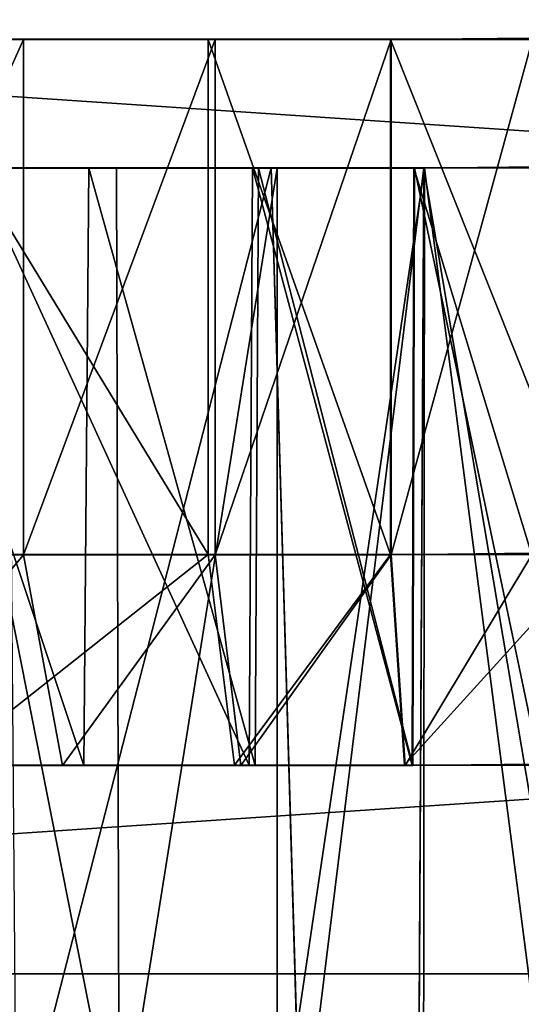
# Model space of a CAD drawing. Extents: x 0 to 35.8, y 0 to 27.5.
# Tile 192 of 256: x 25.144 to 25.52, y 0.9 to 1.639. Entities that reach past the tile are written whole.
import ezdxf

# ---------------------------------------------------------------- set-up
doc = ezdxf.new("R2010")
doc.units = 0
doc.header["$MEASUREMENT"] = 0
doc.layers.get('0').update_dxf_attribs({"color": 13, "linetype": 'CONTINUOUS'})
doc.layers.add('HDI8056C_KNOBS_-_4', color=252, linetype='CONTINUOUS')
doc.layers.add('RGM8058UC_-_BODY', color=252, linetype='CONTINUOUS')

# ---------------------------------------------------------------- blocks, each defined once
blk = doc.blocks.new('RGM8658UC_TRADECAD_V06_DXF')
at = {"layer": 'HDI8056C_KNOBS_-_4', "color": 0}
for p, q in [((25.4228, 1.6236, 4.1157), (25.5291, 1.6246, 4.1283)), ((25.4228, 1.6236, 4.1157), (25.5291, 1.6246, 4.1283)), ((24.3692, 1.6237, 2.9433), (25.5763, 1.6239, 2.9159)), ((24.3692, 1.6237, 2.9433), (25.5763, 1.6239, 2.9159)), ((24.374, 1.6237, 2.7701), (25.5763, 1.6239, 2.9159)), ((24.374, 1.6237, 2.7701), (25.5763, 1.6239, 2.9159)), ((25.5763, 1.6239, 2.9159), (24.3776, 1.6236, 3.1314)), ((25.5763, 1.6239, 2.9159), (24.3776, 1.6236, 3.1314)), ((24.4242, 1.6236, 2.5593), (25.5763, 1.6239, 2.9159)), ((24.4242, 1.6236, 2.5593), (25.5763, 1.6239, 2.9159)), ((24.4321, 1.6236, 3.3215), (25.5763, 1.6239, 2.9159)), ((24.4321, 1.6236, 3.3215), (25.5763, 1.6239, 2.9159)), ((24.5135, 1.6236, 2.335), (25.5763, 1.6239, 2.9159)), ((24.5135, 1.6236, 2.335), (25.5763, 1.6239, 2.9159)), ((24.5177, 1.6236, 3.5164), (25.5763, 1.6239, 2.9159)), ((24.5177, 1.6236, 3.5164), (25.5763, 1.6239, 2.9159)), ((24.6622, 1.6236, 3.7123), (25.5763, 1.6239, 2.9159)), ((24.6622, 1.6236, 3.7123), (25.5763, 1.6239, 2.9159)), ((24.6695, 1.6237, 2.11), (25.5763, 1.6239, 2.9159)), ((24.6695, 1.6237, 2.11), (25.5763, 1.6239, 2.9159)), ((24.783, 1.6236, 3.8269), (25.5763, 1.6239, 2.9159)), ((24.783, 1.6236, 3.8269), (25.5763, 1.6239, 2.9159)), ((24.8797, 1.6237, 1.9268), (25.5763, 1.6239, 2.9159)), ((24.8797, 1.6237, 1.9268), (25.5763, 1.6239, 2.9159)), ((24.9733, 1.6236, 3.9608), (25.5763, 1.6239, 2.9159)), ((24.9733, 1.6236, 3.9608), (25.5763, 1.6239, 2.9159)), ((24.9733, 1.6236, 3.9608), (25.1467, 1.6236, 4.047)), ((24.9733, 1.6236, 3.9608), (25.1467, 1.6236, 4.047)), ((25.0497, 1.6237, 1.8223), (25.5763, 1.6239, 2.9159)), ((25.0497, 1.6237, 1.8223), (25.5763, 1.6239, 2.9159)), ((25.0497, 1.6237, 1.8223), (25.2854, 1.6237, 1.7461)), ((25.0497, 1.6237, 1.8223), (25.2854, 1.6237, 1.7461)), ((25.1467, 1.6236, 4.047), (25.5763, 1.6239, 2.9159)), ((25.1467, 1.6236, 4.047), (25.5763, 1.6239, 2.9159)), ((25.1467, 1.6236, 4.047), (25.1467, 1.2373, 4.047)), ((25.1467, 1.6236, 4.047), (25.1467, 1.2373, 4.047)), ((25.1467, 1.6236, 4.047), (25.2906, 1.6236, 4.0925)), ((25.1467, 1.6236, 4.047), (25.2906, 1.6236, 4.0925)), ((25.2854, 1.6237, 1.7461), (25.5763, 1.6239, 2.9159)), ((25.2854, 1.6237, 1.7461), (25.5763, 1.6239, 2.9159)), ((25.2854, 1.6237, 1.7461), (25.4223, 1.6237, 1.7118)), ((25.2854, 1.6237, 1.7461), (25.4223, 1.6237, 1.7118)), ((25.2854, 1.6237, 1.7461), (25.2854, 1.2375, 1.7461)), ((25.2854, 1.6237, 1.7461), (25.2854, 1.2375, 1.7461)), ((25.2906, 1.6236, 4.0925), (25.5763, 1.6239, 2.9159)), ((25.2906, 1.6236, 4.0925), (25.5763, 1.6239, 2.9159)), ((25.2906, 1.6236, 4.0925), (25.2906, 1.2373, 4.0925)), ((25.2906, 1.6236, 4.0925), (25.2906, 1.2373, 4.0925)), ((25.2906, 1.6236, 4.0925), (25.4228, 1.6236, 4.1157)), ((25.2906, 1.6236, 4.0925), (25.4228, 1.6236, 4.1157)), ((25.4223, 1.6237, 1.7118), (25.5763, 1.6239, 2.9159)), ((25.4223, 1.6237, 1.7118), (25.5763, 1.6239, 2.9159)), ((25.4223, 1.6237, 1.7118), (25.5763, 1.6237, 1.7014)), ((25.4223, 1.6237, 1.7118), (25.5763, 1.6237, 1.7014)), ((25.4223, 1.6237, 1.7118), (25.4223, 1.2375, 1.7118)), ((25.4223, 1.6237, 1.7118), (25.4223, 1.2375, 1.7118)), ((25.4228, 1.6236, 4.1157), (25.5763, 1.6239, 2.9159)), ((25.4228, 1.6236, 4.1157), (25.5763, 1.6239, 2.9159)), ((25.4228, 1.6236, 4.1157), (25.4228, 1.2373, 4.1157)), ((25.4228, 1.6236, 4.1157), (25.4228, 1.2373, 4.1157)), ((25.0424, 1.5272, 3.8411), (25.1959, 1.5272, 3.9174)), ((25.0424, 1.5272, 3.8411), (25.1959, 1.5272, 3.9174)), ((25.0715, 1.5272, 3.7907), (25.2167, 1.5272, 3.8628)), ((25.0715, 1.5272, 3.7907), (25.2167, 1.5272, 3.8628)), ((25.3187, 1.5273, 1.88), (25.11, 1.5273, 1.9475)), ((25.3187, 1.5273, 1.88), (25.11, 1.5273, 1.9475)), ((25.3328, 1.5273, 1.9365), (25.1354, 1.5273, 2.0004)), ((25.3328, 1.5273, 1.9365), (25.1354, 1.5273, 2.0004)), ((25.1922, 1.0793, 3.9274), (25.1959, 1.5272, 3.9174)), ((25.1922, 1.0793, 3.9274), (25.1959, 1.5272, 3.9174)), ((25.1959, 1.5272, 3.9174), (25.2167, 1.5272, 3.8628)), ((25.1959, 1.5272, 3.9174), (25.2167, 1.5272, 3.8628)), ((25.1959, 1.5272, 3.9174), (25.3233, 1.5271, 3.9578)), ((25.1959, 1.5272, 3.9174), (25.3233, 1.5271, 3.9578)), ((25.2186, 0.7841, 3.865), (25.2167, 1.5272, 3.8628)), ((25.2167, 1.5272, 3.8628), (25.3371, 1.5271, 3.9009)), ((25.2186, 0.7841, 3.865), (25.2167, 1.5272, 3.8628)), ((25.2167, 1.5272, 3.8628), (25.3371, 1.5271, 3.9009)), ((25.3161, 1.0794, 1.8697), (25.3187, 1.5273, 1.88)), ((25.3161, 1.0794, 1.8697), (25.3187, 1.5273, 1.88)), ((25.4399, 1.5273, 1.8496), (25.3187, 1.5273, 1.88)), ((25.3187, 1.5273, 1.88), (25.3328, 1.5273, 1.9365)), ((25.3187, 1.5273, 1.88), (25.3328, 1.5273, 1.9365)), ((25.4399, 1.5273, 1.8496), (25.3187, 1.5273, 1.88)), ((25.3208, 1.0793, 3.9681), (25.3233, 1.5271, 3.9578)), ((25.3208, 1.0793, 3.9681), (25.3233, 1.5271, 3.9578)), ((25.3233, 1.5271, 3.9578), (25.3371, 1.5271, 3.9009)), ((25.3233, 1.5271, 3.9578), (25.3371, 1.5271, 3.9009)), ((25.3233, 1.5271, 3.9578), (25.4404, 1.5271, 3.9783)), ((25.3233, 1.5271, 3.9578), (25.4404, 1.5271, 3.9783)), ((25.3549, 0.7789, 1.9346), (25.3328, 1.5273, 1.9365)), ((25.4473, 1.5273, 1.9078), (25.3328, 1.5273, 1.9365)), ((25.3549, 0.7789, 1.9346), (25.3328, 1.5273, 1.9365)), ((25.4473, 1.5273, 1.9078), (25.3328, 1.5273, 1.9365)), ((25.3371, 1.5271, 3.9009), (25.3371, 0.7823, 3.9023)), ((25.3371, 1.5271, 3.9009), (25.3371, 0.7823, 3.9023)), ((25.3371, 1.5271, 3.9009), (25.4478, 1.5271, 3.9203)), ((25.3371, 1.5271, 3.9009), (25.4478, 1.5271, 3.9203)), ((25.4385, 1.0794, 1.839), (25.4399, 1.5273, 1.8496)), ((25.4385, 1.0794, 1.839), (25.4399, 1.5273, 1.8496)), ((25.4391, 1.0793, 3.9889), (25.4404, 1.5271, 3.9783)), ((25.4391, 1.0793, 3.9889), (25.4404, 1.5271, 3.9783)), ((25.5763, 1.5273, 1.8405), (25.4399, 1.5273, 1.8496)), ((25.4399, 1.5273, 1.8496), (25.4473, 1.5273, 1.9078)), ((25.4399, 1.5273, 1.8496), (25.4473, 1.5273, 1.9078)), ((25.5763, 1.5273, 1.8405), (25.4399, 1.5273, 1.8496)), ((25.4404, 1.5271, 3.9783), (25.5345, 1.5282, 3.9894)), ((25.4404, 1.5271, 3.9783), (25.5345, 1.5282, 3.9894)), ((25.4404, 1.5271, 3.9783), (25.4478, 1.5271, 3.9203)), ((25.4404, 1.5271, 3.9783), (25.4478, 1.5271, 3.9203)), ((25.4473, 1.5273, 1.9078), (25.4431, 0.7593, 1.9103)), ((25.4473, 1.5273, 1.9078), (25.4431, 0.7593, 1.9103)), ((25.4471, 0.7773, 3.9214), (25.4478, 1.5271, 3.9203)), ((25.4471, 0.7773, 3.9214), (25.4478, 1.5271, 3.9203)), ((25.5763, 1.5273, 1.8991), (25.4473, 1.5273, 1.9078)), ((25.5763, 1.5273, 1.8991), (25.4473, 1.5273, 1.9078)), ((25.4478, 1.5271, 3.9203), (25.5368, 1.5282, 3.9309)), ((25.4478, 1.5271, 3.9203), (25.5368, 1.5282, 3.9309)), ((24.9733, 1.2373, 3.9608), (25.1467, 1.2373, 4.047)), ((24.9733, 1.2373, 3.9608), (25.1467, 1.2373, 4.047)), ((25.2854, 1.2375, 1.7461), (25.0497, 1.2375, 1.8223)), ((25.2854, 1.2375, 1.7461), (25.0497, 1.2375, 1.8223)), ((25.1467, 1.2373, 4.047), (25.176, 1.0793, 3.97)), ((25.1467, 1.2373, 4.047), (25.176, 1.0793, 3.97)), ((25.1467, 1.2373, 4.047), (25.2906, 1.2373, 4.0925)), ((25.1467, 1.2373, 4.047), (25.2906, 1.2373, 4.0925)), ((25.4223, 1.2375, 1.7118), (25.2854, 1.2375, 1.7461)), ((25.2854, 1.2375, 1.7461), (25.3052, 1.0794, 1.8256)), ((25.2854, 1.2375, 1.7461), (25.3052, 1.0794, 1.8256)), ((25.4223, 1.2375, 1.7118), (25.2854, 1.2375, 1.7461)), ((25.2906, 1.2373, 4.0925), (25.31, 1.0793, 4.0125)), ((25.2906, 1.2373, 4.0925), (25.31, 1.0793, 4.0125)), ((25.2906, 1.2373, 4.0925), (25.4228, 1.2373, 4.1157)), ((25.2906, 1.2373, 4.0925), (25.4228, 1.2373, 4.1157)), ((25.5763, 1.2375, 1.7014), (25.4223, 1.2375, 1.7118)), ((25.4223, 1.2375, 1.7118), (25.4327, 1.0794, 1.7936)), ((25.4223, 1.2375, 1.7118), (25.4327, 1.0794, 1.7936)), ((25.5763, 1.2375, 1.7014), (25.4223, 1.2375, 1.7118)), ((25.4228, 1.2373, 4.1157), (25.5291, 1.2384, 4.1283)), ((25.4228, 1.2373, 4.1157), (25.5291, 1.2384, 4.1283)), ((25.4228, 1.2373, 4.1157), (25.4333, 1.0793, 4.0341)), ((25.4228, 1.2373, 4.1157), (25.4333, 1.0793, 4.0341)), ((25.0143, 1.0793, 3.8898), (25.176, 1.0793, 3.97)), ((25.0143, 1.0793, 3.8898), (25.176, 1.0793, 3.97)), ((25.0371, 1.0793, 3.8504), (25.1922, 1.0793, 3.9274)), ((25.0371, 1.0793, 3.8504), (25.1922, 1.0793, 3.9274)), ((25.3052, 1.0794, 1.8256), (25.0855, 1.0794, 1.8967)), ((25.3052, 1.0794, 1.8256), (25.0855, 1.0794, 1.8967)), ((25.3161, 1.0794, 1.8697), (25.1053, 1.0794, 1.9379)), ((25.3161, 1.0794, 1.8697), (25.1053, 1.0794, 1.9379)), ((25.176, 1.0793, 3.97), (25.1922, 1.0793, 3.9274)), ((25.176, 1.0793, 3.97), (25.1922, 1.0793, 3.9274)), ((25.176, 1.0793, 3.97), (25.31, 1.0793, 4.0125)), ((25.176, 1.0793, 3.97), (25.31, 1.0793, 4.0125)), ((25.1922, 1.0793, 3.9274), (25.3208, 1.0793, 3.9681)), ((25.1922, 1.0793, 3.9274), (25.3208, 1.0793, 3.9681)), ((25.4327, 1.0794, 1.7936), (25.3052, 1.0794, 1.8256)), ((25.3052, 1.0794, 1.8256), (25.3161, 1.0794, 1.8697)), ((25.3052, 1.0794, 1.8256), (25.3161, 1.0794, 1.8697)), ((25.4327, 1.0794, 1.7936), (25.3052, 1.0794, 1.8256)), ((25.31, 1.0793, 4.0125), (25.3208, 1.0793, 3.9681)), ((25.31, 1.0793, 4.0125), (25.3208, 1.0793, 3.9681)), ((25.31, 1.0793, 4.0125), (25.4333, 1.0793, 4.0341)), ((25.31, 1.0793, 4.0125), (25.4333, 1.0793, 4.0341)), ((25.4385, 1.0794, 1.839), (25.3161, 1.0794, 1.8697)), ((25.4385, 1.0794, 1.839), (25.3161, 1.0794, 1.8697)), ((25.3208, 1.0793, 3.9681), (25.4391, 1.0793, 3.9889)), ((25.3208, 1.0793, 3.9681), (25.4391, 1.0793, 3.9889)), ((25.5763, 1.0794, 1.784), (25.4327, 1.0794, 1.7936)), ((25.4327, 1.0794, 1.7936), (25.4385, 1.0794, 1.839)), ((25.4327, 1.0794, 1.7936), (25.4385, 1.0794, 1.839)), ((25.5763, 1.0794, 1.784), (25.4327, 1.0794, 1.7936)), ((25.4333, 1.0793, 4.0341), (25.5323, 1.0803, 4.0459)), ((25.4333, 1.0793, 4.0341), (25.5323, 1.0803, 4.0459)), ((25.4333, 1.0793, 4.0341), (25.4391, 1.0793, 3.9889)), ((25.4333, 1.0793, 4.0341), (25.4391, 1.0793, 3.9889)), ((25.5763, 1.0794, 1.8298), (25.4385, 1.0794, 1.839)), ((25.5763, 1.0794, 1.8298), (25.4385, 1.0794, 1.839)), ((25.4391, 1.0793, 3.9889), (25.5341, 1.0803, 4.0001)), ((25.4391, 1.0793, 3.9889), (25.5341, 1.0803, 4.0001))]:
    blk.add_line(p, q, dxfattribs=at)
at = {"layer": 'RGM8058UC_-_BODY', "color": 0}
for p, q in [((23.5753, 0.9231, 5.9479), (34.9324, 0.9231, 5.9479)), ((34.9324, 0.9231, 7.4867), (23.5753, 0.9231, 7.4867)), ((34.9324, 0.9231, 7.4867), (23.5753, 0.9231, 7.4867)), ((23.5753, 0.9231, 5.9479), (34.9324, 0.9231, 5.9479))]:
    blk.add_line(p, q, dxfattribs=at)
at = {"layer": 'HDI8056C_KNOBS_-_4', "color": 252}
mesh = blk.add_polyface(dxfattribs=at)
corners = [(25.5291, 1.6246, 4.1283), (25.4228, 1.2373, 4.1157), (25.4228, 1.6236, 4.1157), (25.5291, 1.2384, 4.1283)]
mesh.append_faces([[corners[k] for k in face] for face in [(0, 1, 2), (1, 0, 3)]], dxfattribs={"vtx0": -1, "color": 252})
mesh = blk.add_polyface(dxfattribs=at)
corners = [(25.5291, 1.6246, 4.1283), (25.4228, 1.6236, 4.1157), (25.5763, 1.6239, 2.9159)]
mesh.append_faces([[corners[k] for k in face] for face in [(0, 1, 2)]], dxfattribs={"color": 252})
mesh = blk.add_polyface(dxfattribs=at)
corners = [(24.3776, 1.6236, 3.1314), (24.3692, 1.6237, 2.9433), (25.5763, 1.6239, 2.9159)]
mesh.append_faces([[corners[k] for k in face] for face in [(0, 1, 2)]], dxfattribs={"color": 252})
mesh = blk.add_polyface(dxfattribs=at)
corners = [(24.3692, 1.6237, 2.9433), (24.374, 1.6237, 2.7701), (25.5763, 1.6239, 2.9159)]
mesh.append_faces([[corners[k] for k in face] for face in [(0, 1, 2)]], dxfattribs={"color": 252})
mesh = blk.add_polyface(dxfattribs=at)
corners = [(25.5763, 1.6239, 2.9159), (24.374, 1.6237, 2.7701), (24.4242, 1.6236, 2.5593)]
mesh.append_faces([[corners[k] for k in face] for face in [(0, 1, 2)]], dxfattribs={"color": 252})
mesh = blk.add_polyface(dxfattribs=at)
corners = [(24.4321, 1.6236, 3.3215), (24.3776, 1.6236, 3.1314), (25.5763, 1.6239, 2.9159)]
mesh.append_faces([[corners[k] for k in face] for face in [(0, 1, 2)]], dxfattribs={"color": 252})
mesh = blk.add_polyface(dxfattribs=at)
corners = [(25.5763, 1.6239, 2.9159), (24.4242, 1.6236, 2.5593), (24.5135, 1.6236, 2.335)]
mesh.append_faces([[corners[k] for k in face] for face in [(0, 1, 2)]], dxfattribs={"color": 252})
mesh = blk.add_polyface(dxfattribs=at)
corners = [(24.5177, 1.6236, 3.5164), (24.4321, 1.6236, 3.3215), (25.5763, 1.6239, 2.9159)]
mesh.append_faces([[corners[k] for k in face] for face in [(0, 1, 2)]], dxfattribs={"color": 252})
mesh = blk.add_polyface(dxfattribs=at)
corners = [(25.5763, 1.6239, 2.9159), (24.5135, 1.6236, 2.335), (24.6695, 1.6237, 2.11)]
mesh.append_faces([[corners[k] for k in face] for face in [(0, 1, 2)]], dxfattribs={"color": 252})
mesh = blk.add_polyface(dxfattribs=at)
corners = [(24.6622, 1.6236, 3.7123), (24.5177, 1.6236, 3.5164), (25.5763, 1.6239, 2.9159)]
mesh.append_faces([[corners[k] for k in face] for face in [(0, 1, 2)]], dxfattribs={"color": 252})
mesh = blk.add_polyface(dxfattribs=at)
corners = [(24.783, 1.6236, 3.8269), (24.6622, 1.6236, 3.7123), (25.5763, 1.6239, 2.9159)]
mesh.append_faces([[corners[k] for k in face] for face in [(0, 1, 2)]], dxfattribs={"color": 252})
mesh = blk.add_polyface(dxfattribs=at)
corners = [(25.5763, 1.6239, 2.9159), (24.6695, 1.6237, 2.11), (24.8797, 1.6237, 1.9268)]
mesh.append_faces([[corners[k] for k in face] for face in [(0, 1, 2)]], dxfattribs={"color": 252})
mesh = blk.add_polyface(dxfattribs=at)
corners = [(24.9733, 1.6236, 3.9608), (24.783, 1.6236, 3.8269), (25.5763, 1.6239, 2.9159)]
mesh.append_faces([[corners[k] for k in face] for face in [(0, 1, 2)]], dxfattribs={"color": 252})
mesh = blk.add_polyface(dxfattribs=at)
corners = [(25.5763, 1.6239, 2.9159), (24.8797, 1.6237, 1.9268), (25.0497, 1.6237, 1.8223)]
mesh.append_faces([[corners[k] for k in face] for face in [(0, 1, 2)]], dxfattribs={"color": 252})
mesh = blk.add_polyface(dxfattribs=at)
corners = [(25.1467, 1.6236, 4.047), (24.9733, 1.6236, 3.9608), (25.5763, 1.6239, 2.9159)]
mesh.append_faces([[corners[k] for k in face] for face in [(0, 1, 2)]], dxfattribs={"color": 252})
mesh = blk.add_polyface(dxfattribs=at)
corners = [(25.1467, 1.6236, 4.047), (24.9733, 1.2373, 3.9608), (24.9733, 1.6236, 3.9608), (25.1467, 1.2373, 4.047)]
mesh.append_faces([[corners[k] for k in face] for face in [(0, 1, 2), (1, 0, 3)]], dxfattribs={"vtx0": -1, "color": 252})
mesh = blk.add_polyface(dxfattribs=at)
corners = [(25.5763, 1.6239, 2.9159), (25.0497, 1.6237, 1.8223), (25.2854, 1.6237, 1.7461)]
mesh.append_faces([[corners[k] for k in face] for face in [(0, 1, 2)]], dxfattribs={"color": 252})
mesh = blk.add_polyface(dxfattribs=at)
corners = [(25.2854, 1.2375, 1.7461), (25.0497, 1.6237, 1.8223), (25.0497, 1.2375, 1.8223), (25.2854, 1.6237, 1.7461)]
mesh.append_faces([[corners[k] for k in face] for face in [(0, 1, 2), (1, 0, 3)]], dxfattribs={"vtx0": -1, "color": 252})
mesh = blk.add_polyface(dxfattribs=at)
corners = [(25.2906, 1.6236, 4.0925), (25.1467, 1.6236, 4.047), (25.5763, 1.6239, 2.9159)]
mesh.append_faces([[corners[k] for k in face] for face in [(0, 1, 2)]], dxfattribs={"color": 252})
mesh = blk.add_polyface(dxfattribs=at)
corners = [(25.2906, 1.6236, 4.0925), (25.1467, 1.2373, 4.047), (25.1467, 1.6236, 4.047), (25.2906, 1.2373, 4.0925)]
mesh.append_faces([[corners[k] for k in face] for face in [(0, 1, 2), (1, 0, 3)]], dxfattribs={"vtx0": -1, "color": 252})
mesh = blk.add_polyface(dxfattribs=at)
corners = [(25.5763, 1.6239, 2.9159), (25.2854, 1.6237, 1.7461), (25.4223, 1.6237, 1.7118)]
mesh.append_faces([[corners[k] for k in face] for face in [(0, 1, 2)]], dxfattribs={"color": 252})
mesh = blk.add_polyface(dxfattribs=at)
corners = [(25.4223, 1.2375, 1.7118), (25.2854, 1.6237, 1.7461), (25.2854, 1.2375, 1.7461), (25.4223, 1.6237, 1.7118)]
mesh.append_faces([[corners[k] for k in face] for face in [(0, 1, 2), (1, 0, 3)]], dxfattribs={"vtx0": -1, "color": 252})
mesh = blk.add_polyface(dxfattribs=at)
corners = [(25.4228, 1.6236, 4.1157), (25.2906, 1.6236, 4.0925), (25.5763, 1.6239, 2.9159)]
mesh.append_faces([[corners[k] for k in face] for face in [(0, 1, 2)]], dxfattribs={"color": 252})
mesh = blk.add_polyface(dxfattribs=at)
corners = [(25.4228, 1.6236, 4.1157), (25.2906, 1.2373, 4.0925), (25.2906, 1.6236, 4.0925), (25.4228, 1.2373, 4.1157)]
mesh.append_faces([[corners[k] for k in face] for face in [(0, 1, 2), (1, 0, 3)]], dxfattribs={"vtx0": -1, "color": 252})
mesh = blk.add_polyface(dxfattribs=at)
corners = [(25.5763, 1.6239, 2.9159), (25.4223, 1.6237, 1.7118), (25.5763, 1.6237, 1.7014)]
mesh.append_faces([[corners[k] for k in face] for face in [(0, 1, 2)]], dxfattribs={"color": 252})
mesh = blk.add_polyface(dxfattribs=at)
corners = [(25.5763, 1.2375, 1.7014), (25.4223, 1.6237, 1.7118), (25.4223, 1.2375, 1.7118), (25.5763, 1.6237, 1.7014)]
mesh.append_faces([[corners[k] for k in face] for face in [(0, 1, 2), (1, 0, 3)]], dxfattribs={"vtx0": -1, "color": 252})
mesh = blk.add_polyface(dxfattribs=at)
corners = [(25.1922, 1.0793, 3.9274), (25.0424, 1.5272, 3.8411), (25.0371, 1.0793, 3.8504), (25.1959, 1.5272, 3.9174)]
mesh.append_faces([[corners[k] for k in face] for face in [(0, 1, 2), (1, 0, 3)]], dxfattribs={"vtx0": -1, "color": 252})
mesh = blk.add_polyface(dxfattribs=at)
corners = [(25.0424, 1.5272, 3.8411), (25.2167, 1.5272, 3.8628), (25.0715, 1.5272, 3.7907), (25.1959, 1.5272, 3.9174)]
mesh.append_faces([[corners[k] for k in face] for face in [(0, 1, 2), (1, 0, 3)]], dxfattribs={"vtx0": -1, "color": 252})
mesh = blk.add_polyface(dxfattribs=at)
corners = [(25.0715, 1.5272, 3.7907), (25.2186, 0.7841, 3.865), (25.0705, 0.7841, 3.7921), (25.2167, 1.5272, 3.8628)]
mesh.append_faces([[corners[k] for k in face] for face in [(0, 1, 2), (1, 0, 3)]], dxfattribs={"vtx0": -1, "color": 252})
mesh = blk.add_polyface(dxfattribs=at)
corners = [(25.11, 1.5273, 1.9475), (25.3161, 1.0794, 1.8697), (25.1053, 1.0794, 1.9379), (25.3187, 1.5273, 1.88)]
mesh.append_faces([[corners[k] for k in face] for face in [(0, 1, 2), (1, 0, 3)]], dxfattribs={"vtx0": -1, "color": 252})
mesh = blk.add_polyface(dxfattribs=at)
corners = [(25.11, 1.5273, 1.9475), (25.3328, 1.5273, 1.9365), (25.3187, 1.5273, 1.88), (25.1354, 1.5273, 2.0004)]
mesh.append_faces([[corners[k] for k in face] for face in [(0, 1, 2), (1, 0, 3)]], dxfattribs={"vtx0": -1, "color": 252})
mesh = blk.add_polyface(dxfattribs=at)
corners = [(25.1412, 0.7841, 1.9996), (25.3328, 1.5273, 1.9365), (25.1354, 1.5273, 2.0004), (25.3549, 0.7789, 1.9346)]
mesh.append_faces([[corners[k] for k in face] for face in [(0, 1, 2), (1, 0, 3)]], dxfattribs={"vtx0": -1, "color": 252})
mesh = blk.add_polyface(dxfattribs=at)
corners = [(25.3208, 1.0793, 3.9681), (25.1959, 1.5272, 3.9174), (25.1922, 1.0793, 3.9274), (25.3233, 1.5271, 3.9578)]
mesh.append_faces([[corners[k] for k in face] for face in [(0, 1, 2), (1, 0, 3)]], dxfattribs={"vtx0": -1, "color": 252})
mesh = blk.add_polyface(dxfattribs=at)
corners = [(25.1959, 1.5272, 3.9174), (25.3371, 1.5271, 3.9009), (25.2167, 1.5272, 3.8628), (25.3233, 1.5271, 3.9578)]
mesh.append_faces([[corners[k] for k in face] for face in [(0, 1, 2), (1, 0, 3)]], dxfattribs={"vtx0": -1, "color": 252})
mesh = blk.add_polyface(dxfattribs=at)
corners = [(25.3371, 1.5271, 3.9009), (25.2186, 0.7841, 3.865), (25.2167, 1.5272, 3.8628), (25.3371, 0.7823, 3.9023)]
mesh.append_faces([[corners[k] for k in face] for face in [(0, 1, 2), (1, 0, 3)]], dxfattribs={"vtx0": -1, "color": 252})
mesh = blk.add_polyface(dxfattribs=at)
corners = [(25.3187, 1.5273, 1.88), (25.4385, 1.0794, 1.839), (25.3161, 1.0794, 1.8697), (25.4399, 1.5273, 1.8496)]
mesh.append_faces([[corners[k] for k in face] for face in [(0, 1, 2), (1, 0, 3)]], dxfattribs={"vtx0": -1, "color": 252})
mesh = blk.add_polyface(dxfattribs=at)
corners = [(25.3187, 1.5273, 1.88), (25.4473, 1.5273, 1.9078), (25.4399, 1.5273, 1.8496), (25.3328, 1.5273, 1.9365)]
mesh.append_faces([[corners[k] for k in face] for face in [(0, 1, 2), (1, 0, 3)]], dxfattribs={"vtx0": -1, "color": 252})
mesh = blk.add_polyface(dxfattribs=at)
corners = [(25.4391, 1.0793, 3.9889), (25.3233, 1.5271, 3.9578), (25.3208, 1.0793, 3.9681), (25.4404, 1.5271, 3.9783)]
mesh.append_faces([[corners[k] for k in face] for face in [(0, 1, 2), (1, 0, 3)]], dxfattribs={"vtx0": -1, "color": 252})
mesh = blk.add_polyface(dxfattribs=at)
corners = [(25.3233, 1.5271, 3.9578), (25.4478, 1.5271, 3.9203), (25.3371, 1.5271, 3.9009), (25.4404, 1.5271, 3.9783)]
mesh.append_faces([[corners[k] for k in face] for face in [(0, 1, 2), (1, 0, 3)]], dxfattribs={"vtx0": -1, "color": 252})
mesh = blk.add_polyface(dxfattribs=at)
corners = [(25.3549, 0.7789, 1.9346), (25.4473, 1.5273, 1.9078), (25.3328, 1.5273, 1.9365), (25.4431, 0.7593, 1.9103)]
mesh.append_faces([[corners[k] for k in face] for face in [(0, 1, 2), (1, 0, 3)]], dxfattribs={"vtx0": -1, "color": 252})
mesh = blk.add_polyface(dxfattribs=at)
corners = [(25.4478, 1.5271, 3.9203), (25.3371, 0.7823, 3.9023), (25.3371, 1.5271, 3.9009), (25.4471, 0.7773, 3.9214)]
mesh.append_faces([[corners[k] for k in face] for face in [(0, 1, 2), (1, 0, 3)]], dxfattribs={"vtx0": -1, "color": 252})
mesh = blk.add_polyface(dxfattribs=at)
corners = [(25.4399, 1.5273, 1.8496), (25.5763, 1.0794, 1.8298), (25.4385, 1.0794, 1.839), (25.5763, 1.5273, 1.8405)]
mesh.append_faces([[corners[k] for k in face] for face in [(0, 1, 2), (1, 0, 3)]], dxfattribs={"vtx0": -1, "color": 252})
mesh = blk.add_polyface(dxfattribs=at)
corners = [(25.5341, 1.0803, 4.0001), (25.4404, 1.5271, 3.9783), (25.4391, 1.0793, 3.9889), (25.5345, 1.5282, 3.9894)]
mesh.append_faces([[corners[k] for k in face] for face in [(0, 1, 2), (1, 0, 3)]], dxfattribs={"vtx0": -1, "color": 252})
mesh = blk.add_polyface(dxfattribs=at)
corners = [(25.4399, 1.5273, 1.8496), (25.5763, 1.5273, 1.8991), (25.5763, 1.5273, 1.8405), (25.4473, 1.5273, 1.9078)]
mesh.append_faces([[corners[k] for k in face] for face in [(0, 1, 2), (1, 0, 3)]], dxfattribs={"vtx0": -1, "color": 252})
mesh = blk.add_polyface(dxfattribs=at)
corners = [(25.4404, 1.5271, 3.9783), (25.5368, 1.5282, 3.9309), (25.4478, 1.5271, 3.9203), (25.5345, 1.5282, 3.9894)]
mesh.append_faces([[corners[k] for k in face] for face in [(0, 1, 2), (1, 0, 3)]], dxfattribs={"vtx0": -1, "color": 252})
mesh = blk.add_polyface(dxfattribs=at)
corners = [(25.5763, 0.7629, 1.8996), (25.4473, 1.5273, 1.9078), (25.4431, 0.7593, 1.9103), (25.5763, 1.5273, 1.8991)]
mesh.append_faces([[corners[k] for k in face] for face in [(0, 1, 2), (1, 0, 3)]], dxfattribs={"vtx0": -1, "color": 252})
mesh = blk.add_polyface(dxfattribs=at)
corners = [(25.4478, 1.5271, 3.9203), (25.5451, 0.7747, 3.9317), (25.4471, 0.7773, 3.9214), (25.5368, 1.5282, 3.9309)]
mesh.append_faces([[corners[k] for k in face] for face in [(0, 1, 2), (1, 0, 3)]], dxfattribs={"vtx0": -1, "color": 252})
mesh = blk.add_polyface(dxfattribs=at)
corners = [(25.1467, 1.2373, 4.047), (25.0143, 1.0793, 3.8898), (24.9733, 1.2373, 3.9608), (25.176, 1.0793, 3.97)]
mesh.append_faces([[corners[k] for k in face] for face in [(0, 1, 2), (1, 0, 3)]], dxfattribs={"vtx0": -1, "color": 252})
mesh = blk.add_polyface(dxfattribs=at)
corners = [(25.0855, 1.0794, 1.8967), (25.2854, 1.2375, 1.7461), (25.0497, 1.2375, 1.8223), (25.3052, 1.0794, 1.8256)]
mesh.append_faces([[corners[k] for k in face] for face in [(0, 1, 2), (1, 0, 3)]], dxfattribs={"vtx0": -1, "color": 252})
mesh = blk.add_polyface(dxfattribs=at)
corners = [(25.2906, 1.2373, 4.0925), (25.176, 1.0793, 3.97), (25.1467, 1.2373, 4.047), (25.31, 1.0793, 4.0125)]
mesh.append_faces([[corners[k] for k in face] for face in [(0, 1, 2), (1, 0, 3)]], dxfattribs={"vtx0": -1, "color": 252})
mesh = blk.add_polyface(dxfattribs=at)
corners = [(25.3052, 1.0794, 1.8256), (25.4223, 1.2375, 1.7118), (25.2854, 1.2375, 1.7461), (25.4327, 1.0794, 1.7936)]
mesh.append_faces([[corners[k] for k in face] for face in [(0, 1, 2), (1, 0, 3)]], dxfattribs={"vtx0": -1, "color": 252})
mesh = blk.add_polyface(dxfattribs=at)
corners = [(25.4228, 1.2373, 4.1157), (25.31, 1.0793, 4.0125), (25.2906, 1.2373, 4.0925), (25.4333, 1.0793, 4.0341)]
mesh.append_faces([[corners[k] for k in face] for face in [(0, 1, 2), (1, 0, 3)]], dxfattribs={"vtx0": -1, "color": 252})
mesh = blk.add_polyface(dxfattribs=at)
corners = [(25.4327, 1.0794, 1.7936), (25.5763, 1.2375, 1.7014), (25.4223, 1.2375, 1.7118), (25.5763, 1.0794, 1.784)]
mesh.append_faces([[corners[k] for k in face] for face in [(0, 1, 2), (1, 0, 3)]], dxfattribs={"vtx0": -1, "color": 252})
mesh = blk.add_polyface(dxfattribs=at)
corners = [(25.5291, 1.2384, 4.1283), (25.4333, 1.0793, 4.0341), (25.4228, 1.2373, 4.1157), (25.5323, 1.0803, 4.0459)]
mesh.append_faces([[corners[k] for k in face] for face in [(0, 1, 2), (1, 0, 3)]], dxfattribs={"vtx0": -1, "color": 252})
mesh = blk.add_polyface(dxfattribs=at)
corners = [(25.0143, 1.0793, 3.8898), (25.1922, 1.0793, 3.9274), (25.0371, 1.0793, 3.8504), (25.176, 1.0793, 3.97)]
mesh.append_faces([[corners[k] for k in face] for face in [(0, 1, 2), (1, 0, 3)]], dxfattribs={"vtx0": -1, "color": 252})
mesh = blk.add_polyface(dxfattribs=at)
corners = [(25.0855, 1.0794, 1.8967), (25.3161, 1.0794, 1.8697), (25.3052, 1.0794, 1.8256), (25.1053, 1.0794, 1.9379)]
mesh.append_faces([[corners[k] for k in face] for face in [(0, 1, 2), (1, 0, 3)]], dxfattribs={"vtx0": -1, "color": 252})
mesh = blk.add_polyface(dxfattribs=at)
corners = [(25.176, 1.0793, 3.97), (25.3208, 1.0793, 3.9681), (25.1922, 1.0793, 3.9274), (25.31, 1.0793, 4.0125)]
mesh.append_faces([[corners[k] for k in face] for face in [(0, 1, 2), (1, 0, 3)]], dxfattribs={"vtx0": -1, "color": 252})
mesh = blk.add_polyface(dxfattribs=at)
corners = [(25.3052, 1.0794, 1.8256), (25.4385, 1.0794, 1.839), (25.4327, 1.0794, 1.7936), (25.3161, 1.0794, 1.8697)]
mesh.append_faces([[corners[k] for k in face] for face in [(0, 1, 2), (1, 0, 3)]], dxfattribs={"vtx0": -1, "color": 252})
mesh = blk.add_polyface(dxfattribs=at)
corners = [(25.31, 1.0793, 4.0125), (25.4391, 1.0793, 3.9889), (25.3208, 1.0793, 3.9681), (25.4333, 1.0793, 4.0341)]
mesh.append_faces([[corners[k] for k in face] for face in [(0, 1, 2), (1, 0, 3)]], dxfattribs={"vtx0": -1, "color": 252})
mesh = blk.add_polyface(dxfattribs=at)
corners = [(25.4327, 1.0794, 1.7936), (25.5763, 1.0794, 1.8298), (25.5763, 1.0794, 1.784), (25.4385, 1.0794, 1.839)]
mesh.append_faces([[corners[k] for k in face] for face in [(0, 1, 2), (1, 0, 3)]], dxfattribs={"vtx0": -1, "color": 252})
mesh = blk.add_polyface(dxfattribs=at)
corners = [(25.4333, 1.0793, 4.0341), (25.5341, 1.0803, 4.0001), (25.4391, 1.0793, 3.9889), (25.5323, 1.0803, 4.0459)]
mesh.append_faces([[corners[k] for k in face] for face in [(0, 1, 2), (1, 0, 3)]], dxfattribs={"vtx0": -1, "color": 252})
at = {"layer": 'RGM8058UC_-_BODY', "color": 252}
mesh = blk.add_polyface(dxfattribs=at)
corners = [(34.9324, 0.9231, 5.9479), (23.5753, 1.6858, 5.9479), (23.5753, 0.9231, 5.9479), (34.9324, 1.6858, 5.9479)]
mesh.append_faces([[corners[k] for k in face] for face in [(0, 1, 2), (1, 0, 3)]], dxfattribs={"vtx0": -1, "color": 252})
mesh = blk.add_polyface(dxfattribs=at)
corners = [(34.9324, 1.6858, 7.4867), (23.5753, 0.9231, 7.4867), (23.5753, 1.6858, 7.4867), (34.9324, 0.9231, 7.4867)]
mesh.append_faces([[corners[k] for k in face] for face in [(0, 1, 2), (1, 0, 3)]], dxfattribs={"vtx0": -1, "color": 252})
mesh = blk.add_polyface(dxfattribs=at)
corners = [(23.5753, 0.9231, 7.4867), (34.9324, 0.9231, 5.9479), (23.5753, 0.9231, 5.9479), (34.9324, 0.9231, 7.4867)]
mesh.append_faces([[corners[k] for k in face] for face in [(0, 1, 2), (1, 0, 3)]], dxfattribs={"vtx0": -1, "color": 252})

msp = doc.modelspace()

# ---------------------------------------------------------------- block references
at = {"color": 0}
msp.add_blockref('RGM8658UC_TRADECAD_V06_DXF', (0, 0), dxfattribs=at)

doc.saveas('drawing.dxf')
